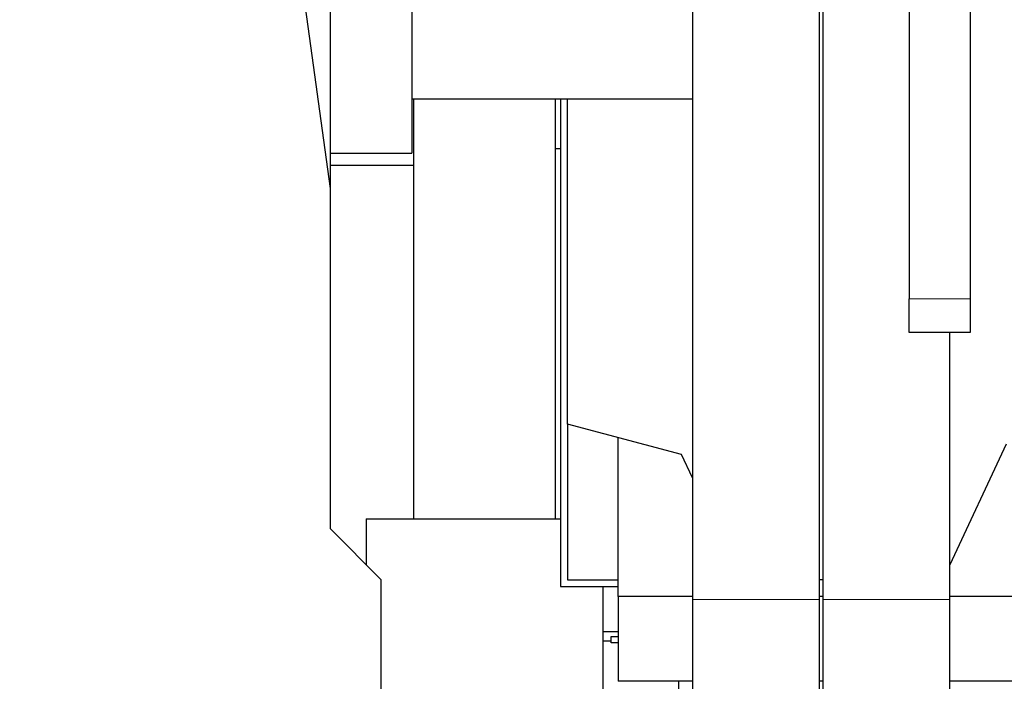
# Model space of a CAD drawing. Header units: inches. Extents: x 0 to 17820, y -10 to 12600.
# Tile 241 of 256: x 8831 to 9122, y 4244 to 4439. Entities that reach past the tile are written whole.
import ezdxf

# ---------------------------------------------------------------- set-up
doc = ezdxf.new("R2010")
doc.units = ezdxf.units.IN
doc.layers.add('1', color=7, linetype='Continuous', true_color=0xffffff)

msp = doc.modelspace()

# ---------------------------------------------------------------- linework, layer by layer
at = {"layer": '1', "color": 2, "linetype": 'Continuous', "lineweight": 25}
for p, q in [((8923.337, 4389.296), (8923.337, 4596.733)), ((9030.287, 4591.733), (9030.287, 4267.898)), ((9067.837, 4267.898), (9067.837, 4591.733)), ((9068.837, 4591.733), (9068.837, 4267.898)), ((9094.387, 4528.733), (9094.387, 4356.733)), ((9112.387, 4528.733), (9112.387, 4356.733)), ((8947.337, 4514.733), (8947.337, 4399.733)), ((8923.337, 4389.291), (8906.631, 4510.226)), ((9030.287, 4415.733), (8947.337, 4415.733)), ((8991.337, 4415.734), (8991.337, 4271.733)), ((8993.337, 4319.733), (8993.337, 4415.733)), ((8923.337, 4399.733), (8947.337, 4399.733)), ((8991.337, 4400.983), (8989.836, 4400.983)), ((8923.337, 4396.168), (8947.837, 4396.168)), ((8923.337, 4288.732), (8923.337, 4389.291)), ((9094.387, 4346.733), (9094.387, 4356.733)), ((9112.387, 4356.733), (9112.387, 4346.733)), ((9112.387, 4346.733), (9094.387, 4346.733)), ((9106.387, 4267.898), (9106.387, 4346.736)), ((8993.337, 4319.733), (8993.337, 4273.733)), ((9027.107, 4310.684), (8993.337, 4319.733)), ((9008.337, 4268.733), (9008.337, 4315.713)), ((9122.99, 4313.733), (9106.387, 4278.129)), ((9030.288, 4303.863), (9027.107, 4310.684)), ((8933.837, 4291.733), (8991.337, 4291.733)), ((8933.837, 4291.733), (8933.837, 4278.231)), ((8938.337, 4273.733), (8923.337, 4288.732)), ((8938.337, 4219.733), (8938.337, 4273.733)), ((8991.337, 4271.733), (9008.338, 4271.733)), ((8993.337, 4273.733), (9008.338, 4273.733)), ((9003.837, 4271.732), (9003.837, 4221.733)), ((9068.838, 4273.733), (9067.838, 4273.733)), ((9030.289, 4268.733), (9008.337, 4268.733)), ((9008.337, 4268.733), (9008.337, 4243.733)), ((9068.839, 4268.733), (9067.838, 4268.733)), ((9158.337, 4268.733), (9106.386, 4268.733)), ((9030.287, 4267.898), (9030.287, 4154.521)), ((9067.837, 4176.089), (9067.837, 4267.898)), ((9068.837, 4267.898), (9068.837, 4176.089)), ((9106.387, 4154.521), (9106.387, 4267.898)), ((9003.836, 4258.483), (9008.337, 4258.483)), ((9006.257, 4256.953), (9008.337, 4256.953)), ((9006.257, 4255.103), (9006.257, 4256.953)), ((9003.837, 4255.733), (9006.258, 4255.733)), ((9008.337, 4255.103), (9006.257, 4255.103)), ((9030.289, 4243.733), (9008.337, 4243.733)), ((9026.187, 4243.733), (9026.187, 4186.233)), ((9068.839, 4243.733), (9067.838, 4243.733)), ((9158.337, 4243.733), (9106.386, 4243.733))]:
    msp.add_line(p, q, dxfattribs=at)
at = {"layer": '1', "color": 110, "linetype": 'Continuous', "lineweight": 13}
for p, q in [((9094.387, 4356.733), (9112.387, 4356.733)), ((9030.287, 4267.898), (9067.837, 4267.898)), ((9106.387, 4267.898), (9068.837, 4267.898))]:
    msp.add_line(p, q, dxfattribs=at)
msp.add_circle((8338.337, 3814.733), 616.6, dxfattribs=at)
at = {"layer": '1', "color": 2, "linetype": 'Continuous', "lineweight": 25}
for radius in [615, 613]:
    msp.add_circle((8338.337, 3814.733), radius, dxfattribs=at)
for points, knots in [([(8947.837, 4415.74), (8947.837, 4401.947), (8947.837, 4383.845), (8947.837, 4361.321), (8947.837, 4348.056), (8947.837, 4334.454), (8947.837, 4320.514), (8947.837, 4306.236), (8947.837, 4296.606), (8947.837, 4291.735)], [0, 0, 0, 0, 0.3336979, 0.4379398, 0.5449062, 0.6545969, 0.767012, 0.8821522, 1, 1, 1, 1]), ([(8989.837, 4291.735), (8989.837, 4297.118), (8989.837, 4307.705), (8989.837, 4323.313), (8989.837, 4338.377), (8989.837, 4352.895), (8989.837, 4366.869), (8989.837, 4387.757), (8989.837, 4403.987), (8989.837, 4415.74)], [0, 0, 0, 0, 0.1302448, 0.2561163, 0.3775917, 0.4946736, 0.6073617, 0.7156561, 1, 1, 1, 1])]:
    msp.add_open_spline(points, degree=3, knots=knots, dxfattribs=at)

doc.saveas('drawing.dxf')
